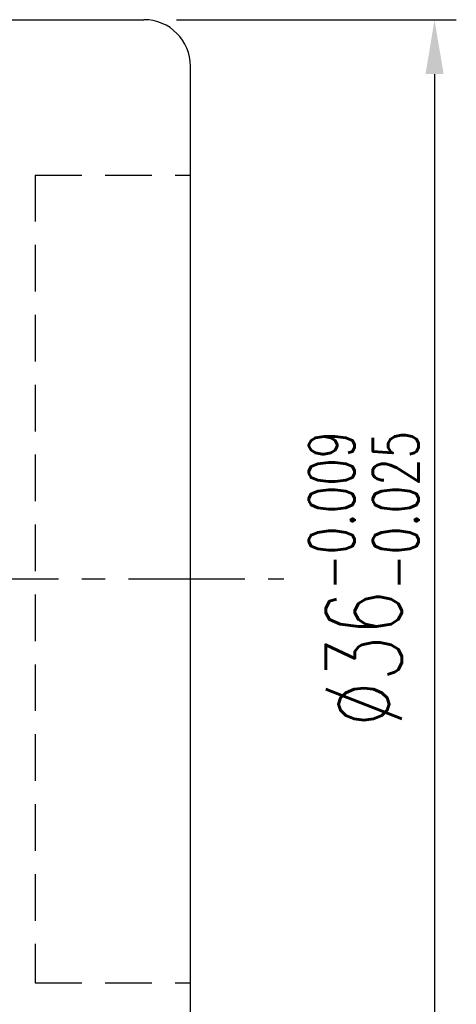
# Model space of a CAD drawing. Extents: x 21 to 593, y 36 to 130.
# Tile 54 of 54: x 159 to 173, y 63 to 94. Entities that reach past the tile are written whole.
import ezdxf

# ---------------------------------------------------------------- set-up
doc = ezdxf.new("R2010")
doc.units = 0
doc.header["$LTSCALE"] = 3
doc.header["$MEASUREMENT"] = 0
doc.header["$PDMODE"] = 1
doc.linetypes.add('CENTER', pattern=[2, 1.25, -0.25, 0.25, -0.25])
doc.linetypes.add('DASHED', pattern=[0.75, 0.5, -0.25])
doc.layers.get('DEFPOINTS').update_dxf_attribs({"linetype": 'CONTINUOUS'})
for name, color, linetype in [('CL', 1, 'CENTER'), ('DIM', 4, 'CONTINUOUS'), ('HID', 2, 'DASHED'), ('OUT', 3, 'CONTINUOUS')]:
    doc.layers.add(name, color=color, linetype=linetype)
doc.styles.add('DIM-7', font='SIMPLEX.shx', dxfattribs={"width": 0.7, "bigfont": 'chineset.shx'})
doc.dimstyles.new('CNS', dxfattribs={"dimtxt": 3.5, "dimasz": 2.5, "dimexe": 1, "dimexo": 1.5, "dimgap": 0.09, "dimtad": 0, "dimdsep": 46, "dimtxsty": 'DIM-7', "dimcen": 0.09, "dimclrd": 1, "dimclre": 1, "dimclrt": 4, "dimadec": 0, "dimazin": 0, "dimtfac": 1, "dimtix": 1, "dimtmove": 2, "dimatfit": 3, "dimfxl": 1, "dimtvp": 0.971429, "dimtolj": 1, "dimarcsym": 0})

# ---------------------------------------------------------------- blocks, each defined once
blk = doc.blocks.new('*D9')
at = {"layer": 'DEFPOINTS', "color": 0, "transparency": 16777216}
for p in [(162.826, 94.298), (162.826, 58.298), (172.174, 58.298)]:
    blk.add_point(p, dxfattribs=at)
at = {"layer": 'DIM', "color": 4, "lineweight": -2, "transparency": 16777216}
for p, q in [((163.876, 94.298), (172.874, 94.298)), ((172.174, 92.548), (172.174, 60.048)), ((163.876, 58.298), (172.874, 58.298))]:
    blk.add_line(p, q, dxfattribs=at)
at = {"layer": 'DIM', "color": 4, "transparency": 16777216}
for points in [[(171.883, 92.548), (172.466, 92.548), (172.174, 94.298)], [(171.883, 60.048), (172.466, 60.048), (172.174, 58.298)]]:
    blk.add_solid(points, dxfattribs=at)
at = {"layer": 'DIM', "color": 4, "transparency": 16777216, "insert": (169.899, 76.298), "char_height": 2.45, "attachment_point": 5, "rotation": 90, "style": 'DIM-7'}
blk.add_mtext('\\A1;%%c36{\\H1.470000;\\S-0.009^ -0.025;}', dxfattribs=at)

msp = doc.modelspace()

# ---------------------------------------------------------------- linework, layer by layer
at = {"layer": 'CL', "color": 7}
msp.add_line((120.326, 76.298), (167.326, 76.298), dxfattribs=at)
at = {"layer": 'HID', "color": 7}
for p, q in [((159.326, 89.298), (159.326, 63.298)), ((159.326, 89.298), (164.326, 89.298)), ((159.326, 63.298), (164.326, 63.298))]:
    msp.add_line(p, q, dxfattribs=at)
at = {"layer": 'OUT', "color": 7}
for p, q in [((132.326, 94.298), (162.826, 94.298)), ((164.326, 59.798), (164.326, 92.798))]:
    msp.add_line(p, q, dxfattribs=at)
msp.add_arc((162.826, 92.798), 1.5, 0, 90, dxfattribs=at)

# ---------------------------------------------------------------- dimensions: what is measured, and where the dimension line sits
at = {"layer": 'DIM', "color": 7}
dim = msp.add_linear_dim(base=(172.174, 58.298), p1=(162.826, 94.298), p2=(162.826, 58.298), angle=90, text='%%c<>', dimstyle='CNS', override={"dimscale": 0.7, "dimgap": 0.8, "dimtad": 1, "dimclrd": 4, "dimclre": 4, "dimtol": 1, "dimlim": 0, "dimtp": -0.009, "dimtm": 0.025, "dimtfac": 0.6, "dimtdec": 3, "dimtmove": 0}, dxfattribs=at)
dim.commit()
dim.dimension.update_dxf_attribs({"geometry": '*D9', "text_midpoint": (169.899, 76.298)})

doc.saveas('drawing.dxf')
